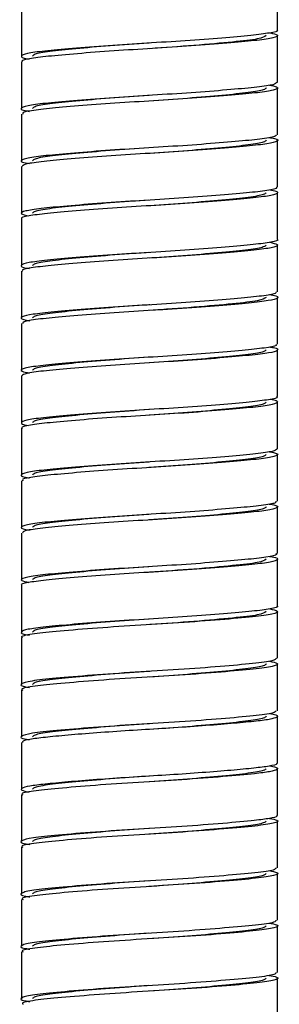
# Paper-space layout '_Derecha' of a CAD drawing. Header units: millimetres. Extents: x -280 to 80, y -1000 to 9.
# Tile 3 of 5: x -107 to -93, y -668 to -615. Entities that reach past the tile are written whole.
import ezdxf

# ---------------------------------------------------------------- set-up
doc = ezdxf.new("R2010")
doc.units = ezdxf.units.MM

psp = doc.layouts.new('_Derecha')

# ---------------------------------------------------------------- linework, layer by layer
at = {"color": 7, "linetype": 'Continuous', "lineweight": 25}
for p, q in [((-93.15, -615.692), (-93.15, -613.192)), ((-106.85, -614.592), (-106.85, -617.092)), ((-93.15, -618.492), (-93.15, -615.992)), ((-106.85, -617.392), (-106.85, -619.892)), ((-93.15, -621.292), (-93.15, -618.792)), ((-100.023, -619.494), (-100.025, -619.494)), ((-106.85, -620.192), (-106.85, -622.692)), ((-93.15, -624.092), (-93.15, -621.592)), ((-106.85, -622.992), (-106.85, -625.492)), ((-93.15, -626.892), (-93.15, -624.392)), ((-106.85, -625.792), (-106.85, -628.292)), ((-93.15, -629.692), (-93.15, -627.192)), ((-106.85, -628.592), (-106.85, -631.092)), ((-93.15, -632.492), (-93.15, -629.992)), ((-106.85, -631.392), (-106.85, -633.892)), ((-93.15, -635.292), (-93.15, -632.792)), ((-99.985, -633.191), (-99.983, -633.191)), ((-106.85, -634.192), (-106.85, -636.692)), ((-93.15, -638.092), (-93.15, -635.592)), ((-106.85, -636.992), (-106.85, -639.492)), ((-93.15, -640.892), (-93.15, -638.392)), ((-100.017, -639.093), (-100.019, -639.093)), ((-106.85, -639.792), (-106.85, -642.292)), ((-93.15, -643.692), (-93.15, -641.192)), ((-106.85, -642.592), (-106.85, -645.092)), ((-93.15, -646.492), (-93.15, -643.992)), ((-106.85, -645.392), (-106.85, -647.892)), ((-93.15, -649.292), (-93.15, -646.792)), ((-106.85, -648.192), (-106.85, -650.692)), ((-93.15, -652.092), (-93.15, -649.592)), ((-99.968, -649.99), (-99.965, -649.99)), ((-106.85, -650.992), (-106.85, -653.492)), ((-99.979, -652.791), (-99.977, -652.791)), ((-93.15, -654.892), (-93.15, -652.392)), ((-106.85, -653.792), (-106.85, -656.292)), ((-93.15, -657.692), (-93.15, -655.192)), ((-106.85, -656.592), (-106.85, -659.092)), ((-93.15, -660.492), (-93.15, -657.992)), ((-99.995, -658.392), (-99.994, -658.392)), ((-106.85, -659.392), (-106.85, -661.892)), ((-93.15, -663.292), (-93.15, -660.792)), ((-106.85, -662.192), (-106.85, -664.692)), ((-93.15, -666.092), (-93.15, -663.592)), ((-106.85, -664.992), (-106.85, -667.492)), ((-93.15, -668.892), (-93.15, -666.392))]:
    psp.add_line(p, q, dxfattribs=at)
for points, knots in [([(-93.192, -615.692), (-93.178, -615.699), (-93.071, -615.754), (-93.51, -615.857), (-94.502, -615.98), (-96.079, -616.123), (-98.024, -616.271), (-100.149, -616.4), (-102.26, -616.534), (-104.17, -616.682), (-105.663, -616.821), (-106.637, -616.946), (-106.924, -617.092), (-106.818, -617.196), (-106.466, -617.243), (-106.441, -617.246)], [0, 0, 0, 0, 0.012968, 0.102973, 0.189545, 0.27924, 0.370008, 0.457505, 0.545669, 0.636557, 0.725757, 0.812499, 0.902857, 0.993214, 1, 1, 1, 1]), ([(-93.543, -615.842), (-93.373, -615.885), (-93.016, -615.975), (-93.297, -616.119), (-94.165, -616.245), (-95.596, -616.382), (-97.46, -616.53), (-99.555, -616.667), (-101.688, -616.794), (-103.671, -616.941), (-105.308, -617.085), (-106.389, -617.209), (-106.894, -617.317), (-106.801, -617.379), (-106.781, -617.392)], [0, 0, 0, 0, 0.0819422, 0.1728201, 0.2601689, 0.3490489, 0.440222, 0.5292571, 0.6164929, 0.7073095, 0.7976663, 0.884506, 0.9743292, 1, 1, 1, 1]), ([(-93.75, -615.992), (-93.846, -616.054), (-94.034, -616.175), (-95.48, -616.333), (-97.539, -616.523), (-99.186, -616.636), (-99.998, -616.692)], [0, 0, 0, 0, 0.252564, 0.4972212, 0.7520067, 1, 1, 1, 1]), ([(-100.018, -616.393), (-100.022, -616.393), (-100.717, -616.443), (-102.147, -616.538), (-104.01, -616.701), (-105.419, -616.848), (-106.149, -616.972), (-106.222, -617.059), (-106.25, -617.092)], [0, 0, 0, 0, 0.001272, 0.216771, 0.432261, 0.647969, 0.863495, 1, 1, 1, 1]), ([(-93.191, -618.492), (-93.223, -618.535), (-93.292, -618.625), (-94.178, -618.746), (-95.593, -618.882), (-97.461, -619.03), (-99.555, -619.167), (-101.688, -619.294), (-103.674, -619.441), (-105.298, -619.585), (-106.426, -619.709), (-106.911, -619.85), (-106.89, -619.968), (-106.502, -620.028), (-106.406, -620.043)], [0, 0, 0, 0, 0.078078, 0.16534, 0.254131, 0.345213, 0.43416, 0.521308, 0.612034, 0.702301, 0.789054, 0.878788, 0.969758, 1, 1, 1, 1]), ([(-93.582, -618.645), (-93.436, -618.673), (-93.05, -618.748), (-93.169, -618.879), (-93.861, -619.013), (-95.153, -619.142), (-96.91, -619.289), (-98.962, -619.432), (-101.103, -619.556), (-103.147, -619.699), (-104.9, -619.847), (-106.146, -619.975), (-106.813, -620.089), (-106.778, -620.165), (-106.765, -620.192)], [0, 0, 0, 0, 0.055721, 0.147015, 0.235726, 0.323449, 0.414561, 0.504754, 0.591685, 0.681971, 0.773041, 0.860647, 0.949498, 1, 1, 1, 1]), ([(-93.75, -618.792), (-93.781, -618.827), (-93.86, -618.915), (-94.621, -619.04), (-96.046, -619.189), (-97.922, -619.35), (-99.325, -619.446), (-100.023, -619.493)], [0, 0, 0, 0, 0.143388, 0.358035, 0.572673, 0.787331, 1, 1, 1, 1]), ([(-100.012, -619.193), (-100.018, -619.193), (-100.715, -619.243), (-102.147, -619.338), (-104.01, -619.501), (-105.419, -619.648), (-106.149, -619.772), (-106.222, -619.859), (-106.25, -619.892)], [0, 0, 0, 0, 0.001808, 0.217191, 0.432565, 0.648157, 0.863568, 1, 1, 1, 1]), ([(-93.233, -621.292), (-93.223, -621.321), (-93.197, -621.398), (-93.883, -621.513), (-95.146, -621.642), (-96.912, -621.789), (-98.962, -621.932), (-101.102, -622.056), (-103.149, -622.199), (-104.893, -622.347), (-106.17, -622.475), (-106.842, -622.61), (-106.945, -622.739), (-106.557, -622.813), (-106.415, -622.84)], [0, 0, 0, 0, 0.053195, 0.141884, 0.229584, 0.320673, 0.410843, 0.497752, 0.588015, 0.679061, 0.766645, 0.855472, 0.946752, 1, 1, 1, 1]), ([(-93.595, -621.441), (-93.493, -621.458), (-93.103, -621.519), (-93.094, -621.638), (-93.6, -621.779), (-94.744, -621.903), (-96.382, -622.048), (-98.375, -622.195), (-100.51, -622.32), (-102.6, -622.458), (-104.458, -622.607), (-105.856, -622.742), (-106.719, -622.862), (-106.776, -622.951), (-106.802, -622.992)], [0, 0, 0, 0, 0.032768, 0.123787, 0.213435, 0.300238, 0.390604, 0.481294, 0.568377, 0.657469, 0.748566, 0.837243, 0.924629, 1, 1, 1, 1]), ([(-93.75, -621.592), (-93.781, -621.627), (-93.86, -621.715), (-94.621, -621.84), (-96.046, -621.989), (-97.924, -622.151), (-99.33, -622.246), (-100.031, -622.294)], [0, 0, 0, 0, 0.143267, 0.357733, 0.572189, 0.786666, 1, 1, 1, 1]), ([(-100.026, -621.994), (-100.028, -621.994), (-100.72, -622.043), (-102.147, -622.138), (-104.01, -622.301), (-105.419, -622.448), (-106.149, -622.572), (-106.222, -622.659), (-106.25, -622.692)], [0, 0, 0, 0, 0.000343, 0.216041, 0.431729, 0.647636, 0.863362, 1, 1, 1, 1]), ([(-93.564, -624.238), (-93.531, -624.243), (-93.173, -624.291), (-93.075, -624.397), (-93.384, -624.542), (-94.374, -624.666), (-95.882, -624.807), (-97.802, -624.955), (-99.916, -625.088), (-102.038, -625.218), (-103.975, -625.366), (-105.538, -625.508), (-106.51, -625.631), (-106.936, -625.733), (-106.827, -625.787), (-106.816, -625.792)], [0, 0, 0, 0, 0.009345, 0.09978, 0.190081, 0.276782, 0.366109, 0.456991, 0.545022, 0.632668, 0.723482, 0.813088, 0.899693, 0.989795, 1, 1, 1, 1]), ([(-93.223, -624.092), (-93.202, -624.107), (-93.114, -624.17), (-93.635, -624.279), (-94.734, -624.403), (-96.385, -624.548), (-98.375, -624.695), (-100.51, -624.82), (-102.601, -624.958), (-104.454, -625.107), (-105.871, -625.242), (-106.719, -625.369), (-106.981, -625.511), (-106.623, -625.599), (-106.458, -625.639)], [0, 0, 0, 0, 0.0284685, 0.1183349, 0.2053496, 0.2959351, 0.3868456, 0.4741405, 0.5634495, 0.6547688, 0.7436613, 0.8312597, 0.9223351, 1, 1, 1, 1]), ([(-93.75, -624.392), (-93.781, -624.427), (-93.86, -624.515), (-94.621, -624.64), (-96.046, -624.789), (-97.917, -624.95), (-99.314, -625.045), (-100.006, -625.092)], [0, 0, 0, 0, 0.143632, 0.358647, 0.57365, 0.788675, 1, 1, 1, 1]), ([(-100.03, -624.794), (-100.734, -624.842), (-102.141, -624.938), (-104.012, -625.101), (-105.419, -625.248), (-106.149, -625.372), (-106.222, -625.459), (-106.25, -625.492)], [0, 0, 0, 0, 0.215717, 0.431495, 0.647491, 0.863306, 1, 1, 1, 1]), ([(-93.161, -626.892), (-93.157, -626.893), (-93.045, -626.943), (-93.44, -627.043), (-94.359, -627.166), (-95.887, -627.307), (-97.801, -627.455), (-99.916, -627.588), (-102.037, -627.718), (-103.979, -627.866), (-105.525, -628.008), (-106.56, -628.131), (-106.926, -628.275), (-106.848, -628.385), (-106.478, -628.437), (-106.422, -628.445)], [0, 0, 0, 0, 0.002991, 0.093327, 0.180063, 0.269425, 0.360342, 0.448408, 0.536088, 0.626938, 0.71658, 0.803219, 0.893356, 0.983979, 1, 1, 1, 1]), ([(-93.552, -627.047), (-93.394, -627.083), (-93.027, -627.166), (-93.241, -627.303), (-94.04, -627.433), (-95.418, -627.566), (-97.242, -627.714), (-99.322, -627.854), (-101.46, -627.978), (-103.468, -628.124), (-105.152, -628.271), (-106.299, -628.395), (-106.864, -628.506), (-106.79, -628.573), (-106.769, -628.592)], [0, 0, 0, 0, 0.069481, 0.16076, 0.248772, 0.337393, 0.428781, 0.518501, 0.605712, 0.696556, 0.787429, 0.874665, 0.964336, 1, 1, 1, 1]), ([(-100.007, -627.592), (-100.014, -627.593), (-100.714, -627.642), (-102.147, -627.738), (-104.01, -627.901), (-105.419, -628.048), (-106.149, -628.172), (-106.222, -628.259), (-106.25, -628.292)], [0, 0, 0, 0, 0.002383, 0.217642, 0.432892, 0.648359, 0.863645, 1, 1, 1, 1]), ([(-93.75, -627.192), (-93.781, -627.227), (-93.86, -627.315), (-94.621, -627.44), (-96.046, -627.589), (-97.909, -627.749), (-99.297, -627.844), (-99.981, -627.89)], [0, 0, 0, 0, 0.144007, 0.359582, 0.575147, 0.790732, 1, 1, 1, 1]), ([(-93.214, -629.692), (-93.226, -629.729), (-93.253, -629.814), (-94.057, -629.933), (-95.413, -630.066), (-97.243, -630.214), (-99.321, -630.354), (-101.459, -630.478), (-103.47, -630.624), (-105.143, -630.77), (-106.331, -630.895), (-106.891, -631.034), (-106.914, -631.157), (-106.522, -631.222), (-106.404, -631.242)], [0, 0, 0, 0, 0.068298, 0.156054, 0.244417, 0.335539, 0.424998, 0.511955, 0.602535, 0.693143, 0.780125, 0.869536, 0.960664, 1, 1, 1, 1]), ([(-93.593, -629.843), (-93.46, -629.867), (-93.069, -629.937), (-93.133, -630.063), (-93.753, -630.2), (-94.988, -630.326), (-96.7, -630.473), (-98.73, -630.618), (-100.87, -630.742), (-102.934, -630.883), (-104.73, -631.031), (-106.038, -631.162), (-106.778, -631.279), (-106.775, -631.359), (-106.773, -631.392)], [0, 0, 0, 0, 0.046769, 0.137993, 0.227105, 0.314371, 0.405226, 0.495651, 0.582546, 0.672397, 0.763515, 0.851502, 0.939753, 1, 1, 1, 1]), ([(-93.75, -629.992), (-93.846, -630.054), (-94.034, -630.175), (-95.48, -630.333), (-97.535, -630.523), (-99.177, -630.635), (-99.985, -630.691)], [0, 0, 0, 0, 0.252911, 0.497904, 0.75304, 1, 1, 1, 1]), ([(-99.982, -630.391), (-99.998, -630.392), (-100.705, -630.442), (-102.147, -630.538), (-104.01, -630.701), (-105.419, -630.848), (-106.149, -630.972), (-106.222, -631.059), (-106.25, -631.092)], [0, 0, 0, 0, 0.004976, 0.219676, 0.434367, 0.649275, 0.864002, 1, 1, 1, 1]), ([(-93.235, -632.492), (-93.217, -632.515), (-93.162, -632.587), (-93.78, -632.7), (-94.981, -632.826), (-96.702, -632.973), (-98.73, -633.118), (-100.87, -633.242), (-102.936, -633.383), (-104.725, -633.531), (-106.058, -633.662), (-106.8, -633.794), (-106.962, -633.928), (-106.583, -634.007), (-106.43, -634.038)], [0, 0, 0, 0, 0.043706, 0.132941, 0.220325, 0.311305, 0.401854, 0.488867, 0.578841, 0.670084, 0.758192, 0.846564, 0.937853, 1, 1, 1, 1]), ([(-93.589, -632.64), (-93.51, -632.652), (-93.129, -632.708), (-93.079, -632.822), (-93.509, -632.965), (-94.594, -633.088), (-96.182, -633.232), (-98.148, -633.379), (-100.276, -633.507), (-102.38, -633.642), (-104.274, -633.791), (-105.73, -633.929), (-106.679, -634.052), (-106.781, -634.146), (-106.831, -634.192)], [0, 0, 0, 0, 0.023612, 0.114442, 0.204386, 0.291056, 0.381052, 0.471859, 0.559227, 0.647782, 0.738809, 0.827888, 0.914875, 1, 1, 1, 1]), ([(-93.75, -632.792), (-93.781, -632.827), (-93.86, -632.915), (-94.621, -633.04), (-96.046, -633.189), (-97.921, -633.35), (-99.323, -633.446), (-100.02, -633.493)], [0, 0, 0, 0, 0.143438, 0.35816, 0.572873, 0.787606, 1, 1, 1, 1]), ([(-99.999, -633.192), (-100.009, -633.193), (-100.711, -633.242), (-102.147, -633.338), (-104.01, -633.501), (-105.419, -633.648), (-106.149, -633.772), (-106.222, -633.859), (-106.25, -633.892)], [0, 0, 0, 0, 0.003166, 0.218255, 0.433335, 0.648633, 0.86375, 1, 1, 1, 1]), ([(-93.205, -635.292), (-93.188, -635.302), (-93.086, -635.36), (-93.552, -635.465), (-94.583, -635.588), (-96.186, -635.732), (-98.147, -635.879), (-100.276, -636.007), (-102.381, -636.142), (-104.272, -636.291), (-105.736, -636.429), (-106.677, -636.554), (-106.917, -636.7), (-106.805, -636.801), (-106.471, -636.845), (-106.47, -636.845)], [0, 0, 0, 0, 0.018434, 0.108362, 0.195017, 0.284997, 0.375787, 0.463141, 0.55168, 0.642692, 0.731755, 0.818726, 0.909309, 0.999625, 1, 1, 1, 1]), ([(-93.541, -635.437), (-93.54, -635.437), (-93.204, -635.481), (-93.084, -635.581), (-93.311, -635.727), (-94.241, -635.853), (-95.695, -635.991), (-97.58, -636.139), (-99.682, -636.275), (-101.813, -636.402), (-103.78, -636.549), (-105.391, -636.693), (-106.434, -636.817), (-106.909, -636.923), (-106.809, -636.982), (-106.791, -636.992)], [0, 0, 0, 0, 0.000111, 0.090247, 0.180736, 0.267631, 0.356486, 0.447371, 0.535868, 0.623025, 0.713655, 0.803563, 0.890096, 0.979833, 1, 1, 1, 1]), ([(-100.018, -635.993), (-100.022, -635.993), (-100.717, -636.043), (-102.147, -636.138), (-104.01, -636.301), (-105.419, -636.448), (-106.149, -636.572), (-106.222, -636.659), (-106.25, -636.692)], [0, 0, 0, 0, 0.001239, 0.216744, 0.43224, 0.647954, 0.863487, 1, 1, 1, 1]), ([(-93.75, -635.592), (-93.781, -635.627), (-93.86, -635.715), (-94.621, -635.84), (-96.046, -635.989), (-97.918, -636.15), (-99.316, -636.245), (-100.01, -636.292)], [0, 0, 0, 0, 0.143587, 0.358534, 0.57347, 0.788427, 1, 1, 1, 1]), ([(-93.175, -638.092), (-93.22, -638.137), (-93.314, -638.231), (-94.247, -638.353), (-95.693, -638.491), (-97.581, -638.639), (-99.682, -638.775), (-101.812, -638.902), (-103.783, -639.049), (-105.38, -639.193), (-106.475, -639.317), (-106.919, -639.459), (-106.875, -639.574), (-106.493, -639.631), (-106.41, -639.644)], [0, 0, 0, 0, 0.083405, 0.170452, 0.259462, 0.350505, 0.439157, 0.526465, 0.617254, 0.707318, 0.794002, 0.883896, 0.974763, 1, 1, 1, 1]), ([(-93.573, -638.245), (-93.421, -638.276), (-93.041, -638.354), (-93.192, -638.488), (-93.922, -638.62), (-95.245, -638.75), (-97.026, -638.898), (-99.089, -639.04), (-101.229, -639.164), (-103.261, -639.308), (-104.991, -639.455), (-106.202, -639.582), (-106.832, -639.695), (-106.781, -639.768), (-106.764, -639.792)], [0, 0, 0, 0, 0.060573, 0.151861, 0.240313, 0.328316, 0.419525, 0.50955, 0.596533, 0.687015, 0.778014, 0.865442, 0.95458, 1, 1, 1, 1]), ([(-93.75, -638.392), (-93.781, -638.427), (-93.86, -638.515), (-94.621, -638.64), (-96.046, -638.789), (-97.924, -638.951), (-99.33, -639.046), (-100.031, -639.094)], [0, 0, 0, 0, 0.143273, 0.357749, 0.572215, 0.786701, 1, 1, 1, 1]), ([(-100.01, -638.793), (-100.016, -638.793), (-100.715, -638.842), (-102.147, -638.938), (-104.01, -639.101), (-105.419, -639.248), (-106.149, -639.372), (-106.222, -639.459), (-106.25, -639.492)], [0, 0, 0, 0, 0.0020692, 0.2173947, 0.4327111, 0.6482455, 0.8635989, 1, 1, 1, 1]), ([(-93.229, -640.892), (-93.225, -640.924), (-93.216, -641.004), (-93.943, -641.12), (-95.239, -641.25), (-97.028, -641.398), (-99.088, -641.54), (-101.229, -641.664), (-103.263, -641.808), (-104.983, -641.955), (-106.228, -642.082), (-106.861, -642.218), (-106.935, -642.346), (-106.544, -642.416), (-106.409, -642.44)], [0, 0, 0, 0, 0.0585195, 0.1468797, 0.2347908, 0.3259045, 0.4158358, 0.5027278, 0.5931155, 0.6840201, 0.7713574, 0.8604026, 0.9516423, 1, 1, 1, 1]), ([(-93.596, -641.042), (-93.482, -641.061), (-93.09, -641.125), (-93.105, -641.247), (-93.652, -641.386), (-94.829, -641.511), (-96.493, -641.657), (-98.5, -641.803), (-100.637, -641.928), (-102.719, -642.067), (-104.556, -642.215), (-105.923, -642.349), (-106.741, -642.468), (-106.775, -642.554), (-106.79, -642.592)], [0, 0, 0, 0, 0.037732, 0.128836, 0.218307, 0.305239, 0.39579, 0.486399, 0.573381, 0.662752, 0.75387, 0.842312, 0.929971, 1, 1, 1, 1]), ([(-93.75, -641.192), (-93.781, -641.227), (-93.86, -641.315), (-94.621, -641.44), (-96.046, -641.589), (-97.925, -641.751), (-99.331, -641.846), (-100.033, -641.894)], [0, 0, 0, 0, 0.143241, 0.357669, 0.572087, 0.786525, 1, 1, 1, 1]), ([(-100.024, -641.594), (-100.026, -641.594), (-100.719, -641.643), (-102.147, -641.738), (-104.01, -641.901), (-105.419, -642.048), (-106.149, -642.172), (-106.222, -642.259), (-106.25, -642.292)], [0, 0, 0, 0, 0.000627, 0.216265, 0.431894, 0.647741, 0.863407, 1, 1, 1, 1]), ([(-93.575, -643.839), (-93.524, -643.846), (-93.157, -643.897), (-93.074, -644.006), (-93.426, -644.15), (-94.45, -644.274), (-95.987, -644.416), (-97.923, -644.564), (-100.043, -644.694), (-102.16, -644.826), (-104.08, -644.974), (-105.616, -645.115), (-106.548, -645.239), (-106.95, -645.339), (-106.839, -645.39), (-106.833, -645.392)], [0, 0, 0, 0, 0.014389, 0.1049683, 0.1951477, 0.2817958, 0.3713628, 0.4622228, 0.5499854, 0.6379476, 0.7288421, 0.8182662, 0.9049635, 0.995245, 1, 1, 1, 1]), ([(-93.23, -643.692), (-93.208, -643.71), (-93.131, -643.776), (-93.684, -643.887), (-94.82, -644.011), (-96.496, -644.157), (-98.5, -644.303), (-100.637, -644.428), (-102.72, -644.567), (-104.551, -644.715), (-105.939, -644.849), (-106.749, -644.978), (-106.975, -645.116), (-106.611, -645.2), (-106.452, -645.237)], [0, 0, 0, 0, 0.033923, 0.123685, 0.2109, 0.301746, 0.39265, 0.479915, 0.569577, 0.660992, 0.749722, 0.837666, 0.928939, 1, 1, 1, 1]), ([(-100.031, -644.394), (-100.735, -644.442), (-102.142, -644.538), (-104.012, -644.701), (-105.419, -644.848), (-106.149, -644.972), (-106.222, -645.059), (-106.25, -645.092)], [0, 0, 0, 0, 0.215649, 0.431447, 0.647463, 0.863297, 1, 1, 1, 1]), ([(-93.75, -643.992), (-93.845, -644.054), (-94.033, -644.175), (-95.483, -644.332), (-97.529, -644.524), (-99.21, -644.635), (-100.003, -644.692), (-100.004, -644.692)], [0, 0, 0, 0, 0.252394, 0.496887, 0.751502, 0.999569, 1, 1, 1, 1]), ([(-93.179, -646.492), (-93.169, -646.496), (-93.059, -646.549), (-93.477, -646.651), (-94.436, -646.774), (-95.991, -646.916), (-97.922, -647.064), (-100.043, -647.194), (-102.159, -647.326), (-104.084, -647.474), (-105.601, -647.615), (-106.604, -647.739), (-106.922, -647.884), (-106.842, -647.991), (-106.465, -648.041), (-106.422, -648.047)], [0, 0, 0, 0, 0.0084362, 0.0985502, 0.1851355, 0.2746375, 0.3654316, 0.4531306, 0.541029, 0.6318576, 0.7212168, 0.8078513, 0.8980673, 0.9885032, 1, 1, 1, 1]), ([(-93.562, -646.651), (-93.393, -646.688), (-92.986, -646.778), (-93.321, -646.93), (-94.385, -647.07), (-96.149, -647.23), (-98.375, -647.396), (-100.794, -647.536), (-103.117, -647.696), (-105.081, -647.862), (-106.359, -648.002), (-106.937, -648.118), (-106.806, -648.182), (-106.786, -648.192)], [0, 0, 0, 0, 0.072922, 0.175579, 0.274091, 0.375672, 0.478338, 0.576859, 0.678422, 0.781097, 0.879626, 0.981172, 1, 1, 1, 1]), ([(-93.75, -646.792), (-93.846, -646.854), (-94.034, -646.975), (-95.48, -647.133), (-97.535, -647.323), (-99.177, -647.435), (-99.984, -647.491)], [0, 0, 0, 0, 0.252918, 0.497919, 0.753062, 1, 1, 1, 1]), ([(-100.017, -647.193), (-100.021, -647.193), (-100.717, -647.243), (-102.147, -647.338), (-104.01, -647.501), (-105.419, -647.648), (-106.149, -647.772), (-106.222, -647.859), (-106.25, -647.892)], [0, 0, 0, 0, 0.001294, 0.216787, 0.432271, 0.647973, 0.863494, 1, 1, 1, 1]), ([(-93.21, -649.292), (-93.243, -649.338), (-93.316, -649.438), (-94.405, -649.57), (-96.144, -649.73), (-98.376, -649.896), (-100.793, -650.036), (-103.121, -650.196), (-105.065, -650.362), (-106.417, -650.503), (-106.935, -650.661), (-106.89, -650.783), (-106.467, -650.839), (-106.416, -650.846)], [0, 0, 0, 0, 0.084697, 0.182472, 0.283291, 0.385188, 0.482971, 0.583773, 0.685679, 0.78347, 0.884255, 0.986169, 1, 1, 1, 1]), ([(-93.581, -649.446), (-93.407, -649.484), (-92.988, -649.574), (-93.304, -649.726), (-94.351, -649.867), (-96.1, -650.026), (-98.317, -650.192), (-100.736, -650.333), (-103.064, -650.492), (-105.039, -650.658), (-106.337, -650.799), (-106.929, -650.915), (-106.802, -650.981), (-106.78, -650.992)], [0, 0, 0, 0, 0.07296, 0.175429, 0.273767, 0.375007, 0.477484, 0.575831, 0.677054, 0.779539, 0.877896, 0.979101, 1, 1, 1, 1]), ([(-93.75, -649.592), (-93.781, -649.627), (-93.86, -649.715), (-94.621, -649.84), (-96.046, -649.989), (-97.913, -650.15), (-99.305, -650.244), (-99.993, -650.291)], [0, 0, 0, 0, 0.143831, 0.359143, 0.574444, 0.789766, 1, 1, 1, 1]), ([(-99.983, -649.991), (-99.998, -649.992), (-100.705, -650.042), (-102.147, -650.138), (-104.01, -650.301), (-105.419, -650.448), (-106.149, -650.572), (-106.222, -650.659), (-106.25, -650.692)], [0, 0, 0, 0, 0.00487, 0.219592, 0.434306, 0.649236, 0.863987, 1, 1, 1, 1]), ([(-93.216, -652.092), (-93.244, -652.137), (-93.304, -652.235), (-94.371, -652.367), (-96.094, -652.526), (-98.319, -652.692), (-100.734, -652.833), (-103.068, -652.992), (-105.024, -653.158), (-106.393, -653.299), (-106.931, -653.457), (-106.901, -653.579), (-106.483, -653.636), (-106.432, -653.643)], [0, 0, 0, 0, 0.082553, 0.180578, 0.281497, 0.383649, 0.481684, 0.582586, 0.684746, 0.78279, 0.883675, 0.985842, 1, 1, 1, 1]), ([(-93.566, -652.243), (-93.443, -652.267), (-93.117, -652.33), (-93.116, -652.439), (-93.519, -652.56), (-94.369, -652.664), (-95.595, -652.781), (-97.144, -652.905), (-98.875, -653.026), (-100.666, -653.13), (-102.422, -653.247), (-104.032, -653.371), (-105.354, -653.492), (-106.288, -653.596), (-106.805, -653.698), (-106.797, -653.766), (-106.793, -653.792)], [0, 0, 0, 0, 0.0465637, 0.1235846, 0.1995774, 0.272738, 0.3480766, 0.4250957, 0.5011011, 0.5742669, 0.6495896, 0.7266067, 0.8026247, 0.8757959, 0.9511026, 1, 1, 1, 1]), ([(-99.993, -652.791), (-100.006, -652.792), (-100.709, -652.842), (-102.147, -652.938), (-104.01, -653.101), (-105.419, -653.248), (-106.149, -653.372), (-106.222, -653.459), (-106.25, -653.492)], [0, 0, 0, 0, 0.0037622, 0.2187226, 0.4336741, 0.6488431, 0.8638315, 1, 1, 1, 1]), ([(-93.75, -652.392), (-93.781, -652.427), (-93.86, -652.515), (-94.621, -652.64), (-96.046, -652.789), (-97.92, -652.95), (-99.321, -653.046), (-100.018, -653.093)], [0, 0, 0, 0, 0.143466, 0.358231, 0.572985, 0.78776, 1, 1, 1, 1]), ([(-93.208, -654.891), (-93.193, -654.907), (-93.139, -654.964), (-93.54, -655.06), (-94.363, -655.164), (-95.597, -655.281), (-97.144, -655.405), (-98.875, -655.526), (-100.666, -655.63), (-102.422, -655.747), (-104.033, -655.871), (-105.35, -655.992), (-106.301, -656.096), (-106.827, -656.213), (-106.92, -656.336), (-106.589, -656.413), (-106.428, -656.451)], [0, 0, 0, 0, 0.029489, 0.104983, 0.177662, 0.252506, 0.329019, 0.404525, 0.477209, 0.552037, 0.628548, 0.704066, 0.776757, 0.851568, 0.928077, 1, 1, 1, 1]), ([(-93.556, -655.046), (-93.442, -655.067), (-93.121, -655.128), (-93.111, -655.235), (-93.498, -655.356), (-94.429, -655.472), (-96.001, -655.618), (-98.203, -655.785), (-100.618, -655.926), (-102.957, -656.083), (-104.956, -656.251), (-106.292, -656.392), (-106.913, -656.51), (-106.793, -656.578), (-106.768, -656.592)], [0, 0, 0, 0, 0.04266, 0.119884, 0.196164, 0.269563, 0.370466, 0.472907, 0.571267, 0.672151, 0.774598, 0.872971, 0.973836, 1, 1, 1, 1]), ([(-93.75, -655.192), (-93.781, -655.227), (-93.86, -655.315), (-94.621, -655.44), (-96.046, -655.589), (-97.918, -655.75), (-99.316, -655.845), (-100.009, -655.892)], [0, 0, 0, 0, 0.143591, 0.358543, 0.573485, 0.788447, 1, 1, 1, 1]), ([(-100.017, -655.593), (-100.021, -655.593), (-100.717, -655.643), (-102.147, -655.738), (-104.01, -655.901), (-105.419, -656.048), (-106.149, -656.172), (-106.222, -656.259), (-106.25, -656.292)], [0, 0, 0, 0, 0.0013349, 0.2168196, 0.4322953, 0.647989, 0.8635016, 1, 1, 1, 1]), ([(-93.205, -657.692), (-93.19, -657.706), (-93.132, -657.762), (-93.521, -657.856), (-94.421, -657.972), (-96.004, -658.118), (-98.203, -658.285), (-100.617, -658.426), (-102.961, -658.583), (-104.942, -658.751), (-106.343, -658.892), (-106.926, -659.049), (-106.909, -659.175), (-106.475, -659.235), (-106.402, -659.245)], [0, 0, 0, 0, 0.0269206, 0.1028736, 0.1759587, 0.2764288, 0.378431, 0.4763702, 0.5768217, 0.6788304, 0.7767818, 0.8772145, 0.9792297, 1, 1, 1, 1]), ([(-93.57, -657.852), (-93.413, -657.884), (-92.995, -657.968), (-93.26, -658.115), (-94.247, -658.257), (-95.955, -658.413), (-98.146, -658.581), (-100.56, -658.723), (-102.904, -658.879), (-104.914, -659.047), (-106.268, -659.189), (-106.905, -659.307), (-106.789, -659.377), (-106.763, -659.392)], [0, 0, 0, 0, 0.062438, 0.165339, 0.264174, 0.365384, 0.468292, 0.56714, 0.668331, 0.771244, 0.870106, 0.971277, 1, 1, 1, 1]), ([(-93.75, -657.992), (-93.781, -658.027), (-93.86, -658.115), (-94.621, -658.24), (-96.046, -658.389), (-97.923, -658.551), (-99.327, -658.646), (-100.026, -658.694)], [0, 0, 0, 0, 0.143348, 0.357935, 0.572513, 0.78711, 1, 1, 1, 1]), ([(-100.01, -658.393), (-100.016, -658.393), (-100.714, -658.442), (-102.147, -658.538), (-104.01, -658.701), (-105.419, -658.848), (-106.149, -658.972), (-106.222, -659.059), (-106.25, -659.092)], [0, 0, 0, 0, 0.002095, 0.217414, 0.432724, 0.648252, 0.863599, 1, 1, 1, 1]), ([(-93.234, -660.492), (-93.246, -660.533), (-93.272, -660.628), (-94.271, -660.757), (-95.948, -660.913), (-98.148, -661.081), (-100.558, -661.223), (-102.907, -661.379), (-104.9, -661.547), (-106.317, -661.689), (-106.922, -661.845), (-106.916, -661.972), (-106.479, -662.034), (-106.398, -662.045)], [0, 0, 0, 0, 0.074972, 0.173053, 0.273492, 0.375614, 0.473709, 0.574128, 0.676257, 0.774365, 0.874765, 0.976899, 1, 1, 1, 1]), ([(-93.6, -660.645), (-93.433, -660.678), (-92.999, -660.763), (-93.244, -660.911), (-94.214, -661.053), (-95.907, -661.209), (-98.089, -661.377), (-100.501, -661.519), (-102.85, -661.675), (-104.871, -661.843), (-106.244, -661.985), (-106.896, -662.105), (-106.785, -662.175), (-106.76, -662.192)], [0, 0, 0, 0, 0.0640623, 0.1665835, 0.2651025, 0.3657875, 0.468314, 0.5668476, 0.6675127, 0.7700446, 0.8685927, 0.9692379, 1, 1, 1, 1]), ([(-100.021, -661.193), (-100.024, -661.194), (-100.718, -661.243), (-102.147, -661.338), (-104.01, -661.501), (-105.419, -661.648), (-106.149, -661.772), (-106.222, -661.859), (-106.25, -661.892)], [0, 0, 0, 0, 0.000932, 0.216505, 0.432068, 0.64785, 0.86345, 1, 1, 1, 1]), ([(-93.75, -660.792), (-93.781, -660.827), (-93.86, -660.915), (-94.621, -661.04), (-96.046, -661.189), (-97.925, -661.351), (-99.331, -661.446), (-100.032, -661.494)], [0, 0, 0, 0, 0.143247, 0.357683, 0.572109, 0.786556, 1, 1, 1, 1]), ([(-93.238, -663.291), (-93.245, -663.331), (-93.261, -663.425), (-94.238, -663.553), (-95.9, -663.709), (-98.091, -663.877), (-100.499, -664.019), (-102.854, -664.175), (-104.858, -664.343), (-106.291, -664.486), (-106.917, -664.641), (-106.922, -664.77), (-106.482, -664.832), (-106.394, -664.845)], [0, 0, 0, 0, 0.0728527, 0.1709962, 0.2712972, 0.3734329, 0.4715907, 0.571872, 0.6740129, 0.7721853, 0.8724468, 0.9745929, 1, 1, 1, 1]), ([(-93.604, -663.445), (-93.439, -663.476), (-93.002, -663.56), (-93.231, -663.707), (-94.181, -663.85), (-95.859, -664.005), (-98.032, -664.173), (-100.442, -664.316), (-102.796, -664.471), (-104.828, -664.639), (-106.219, -664.782), (-106.888, -664.902), (-106.782, -664.974), (-106.755, -664.992)], [0, 0, 0, 0, 0.061822, 0.164325, 0.262886, 0.363402, 0.46591, 0.564487, 0.664983, 0.767495, 0.866088, 0.966563, 1, 1, 1, 1]), ([(-93.75, -663.592), (-93.781, -663.627), (-93.86, -663.715), (-94.621, -663.84), (-96.046, -663.989), (-97.924, -664.151), (-99.329, -664.246), (-100.029, -664.294)], [0, 0, 0, 0, 0.143296, 0.357806, 0.572306, 0.786826, 1, 1, 1, 1]), ([(-100.031, -663.994), (-100.734, -664.042), (-102.142, -664.138), (-104.012, -664.301), (-105.419, -664.448), (-106.149, -664.572), (-106.222, -664.659), (-106.25, -664.692)], [0, 0, 0, 0, 0.215664, 0.431457, 0.647469, 0.863299, 1, 1, 1, 1]), ([(-93.242, -666.091), (-93.245, -666.13), (-93.251, -666.222), (-94.206, -666.35), (-95.852, -666.505), (-98.034, -666.673), (-100.441, -666.816), (-102.8, -666.971), (-104.816, -667.139), (-106.265, -667.282), (-106.912, -667.437), (-106.928, -667.567), (-106.486, -667.631), (-106.391, -667.644)], [0, 0, 0, 0, 0.070438, 0.168682, 0.268875, 0.371053, 0.469312, 0.569485, 0.671667, 0.769942, 0.870095, 0.972282, 1, 1, 1, 1]), ([(-93.607, -666.244), (-93.445, -666.275), (-93.005, -666.357), (-93.217, -666.503), (-94.149, -666.647), (-95.812, -666.801), (-97.976, -666.969), (-100.383, -667.113), (-102.742, -667.267), (-104.785, -667.435), (-106.194, -667.579), (-106.88, -667.699), (-106.778, -667.773), (-106.751, -667.792)], [0, 0, 0, 0, 0.059578, 0.162057, 0.260665, 0.361008, 0.463491, 0.562117, 0.662438, 0.764926, 0.863568, 0.963868, 1, 1, 1, 1]), ([(-93.75, -666.392), (-93.781, -666.427), (-93.86, -666.515), (-94.621, -666.64), (-96.046, -666.789), (-97.91, -666.95), (-99.3, -667.044), (-99.986, -667.091)], [0, 0, 0, 0, 0.1439417, 0.3594188, 0.5748858, 0.7903729, 1, 1, 1, 1]), ([(-100.023, -666.793), (-100.025, -666.794), (-100.719, -666.843), (-102.147, -666.938), (-104.01, -667.101), (-105.419, -667.248), (-106.149, -667.372), (-106.222, -667.459), (-106.25, -667.492)], [0, 0, 0, 0, 0.000756, 0.216366, 0.431967, 0.647786, 0.863424, 1, 1, 1, 1])]:
    psp.add_open_spline(points, degree=3, knots=knots, dxfattribs=at)

doc.saveas('drawing.dxf')
